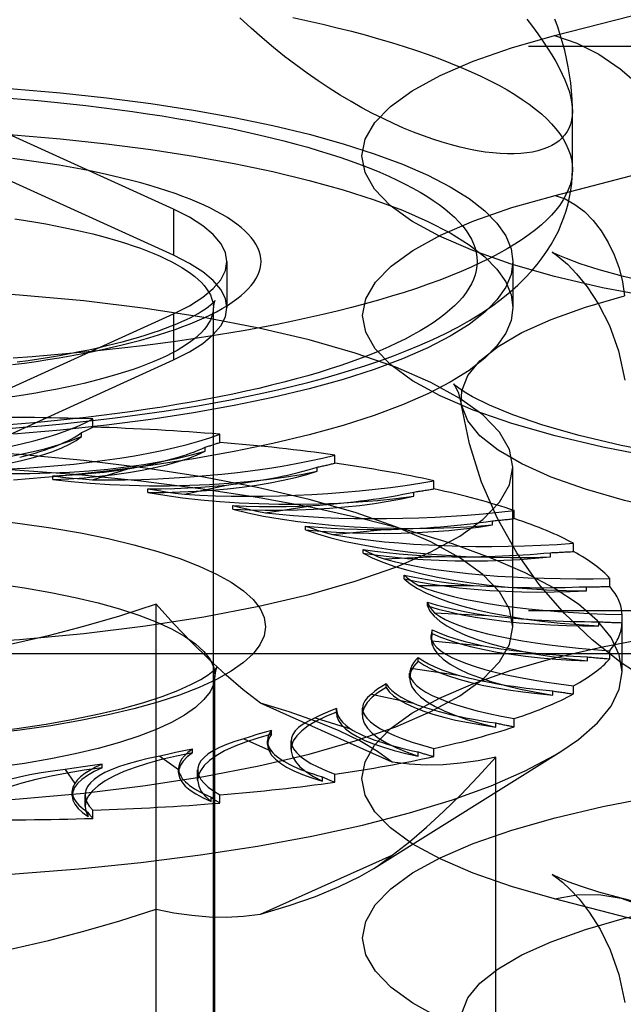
# Model space of a CAD drawing. Header units: inches. Extents: x 0 to 212, y 0 to 138.
# Tile 219 of 256: x 93.407 to 93.787, y 99.469 to 100.088. Entities that reach past the tile are written whole.
import ezdxf

# ---------------------------------------------------------------- set-up
doc = ezdxf.new("R2010")
doc.units = ezdxf.units.IN
doc.header["$LTSCALE"] = 11.6875
doc.header["$MEASUREMENT"] = 0
doc.linetypes.add('HIDDEN', pattern=[0.2, 0.1, -0.1])
doc.layers.get('0').update_dxf_attribs({"linetype": 'CONTINUOUS'})
doc.layers.add('DEFAULT_2', color=8, linetype='HIDDEN')

msp = doc.modelspace()

# ---------------------------------------------------------------- linework, layer by layer
at = {"color": 7, "linetype": 'Continuous'}
for p, q in [((93.75467, 99.99423), (93.75467, 100.03076)), ((93.71717, 99.91869), (93.71717, 99.9073)), ((93.43256, 99.83018), (93.40292, 99.82763)), ((93.43256, 99.8012), (93.40292, 99.79865))]:
    msp.add_line(p, q, dxfattribs=at)
for points in [[(93.75467, 100.03076), (93.75454, 100.02794), (93.75414, 100.02527), (93.75349, 100.02273), (93.75257, 100.02035), (93.7514, 100.01811), (93.74997, 100.01602), (93.74828, 100.01409), (93.74634, 100.01232), (93.74414, 100.01071), (93.74171, 100.00926), (93.73902, 100.00798), (93.7361, 100.00688), (93.73294, 100.00594), (93.72955, 100.00519), (93.72593, 100.00461), (93.72209, 100.00422), (93.71803, 100.00402), (93.71376, 100.00402), (93.70928, 100.0042), (93.70461, 100.00459), (93.69974, 100.00518), (93.69468, 100.00598), (93.68945, 100.00699), (93.68405, 100.00821), (93.67848, 100.00966), (93.67275, 100.01132), (93.66687, 100.01321), (93.66084, 100.01533), (93.65468, 100.01769), (93.6484, 100.02028), (93.64199, 100.02311), (93.63548, 100.02619), (93.62887, 100.02951), (93.62216, 100.03308), (93.61538, 100.03691), (93.60852, 100.041), (93.60161, 100.04535), (93.59464, 100.04996), (93.58763, 100.05483), (93.5806, 100.05997), (93.57355, 100.06537), (93.5665, 100.07104), (93.55945, 100.07699), (93.55242, 100.08321), (93.54542, 100.0897)], [(93.75467, 100.03076), (93.75464, 100.03343), (93.75447, 100.03848), (93.75412, 100.04355), (93.7536, 100.04865), (93.75291, 100.05376), (93.75205, 100.05888), (93.75102, 100.06399), (93.74983, 100.06906), (93.7485, 100.07408), (93.74703, 100.079), (93.74542, 100.08388), (93.74369, 100.08872)], [(93.39751, 99.83107), (93.40902, 99.83196), (93.42045, 99.83294), (93.4318, 99.834), (93.44305, 99.83514), (93.45421, 99.83637), (93.46527, 99.83769), (93.47622, 99.83908), (93.48706, 99.84057), (93.49778, 99.84213), (93.50838, 99.84379), (93.51884, 99.84552), (93.52918, 99.84735), (93.53938, 99.84926), (93.54944, 99.85127), (93.55935, 99.85336), (93.56913, 99.85555), (93.57875, 99.85783), (93.58823, 99.86021), (93.59755, 99.8627), (93.60673, 99.8653), (93.61575, 99.86801), (93.62463, 99.87084), (93.63336, 99.87381), (93.64195, 99.87691), (93.65039, 99.88018), (93.65868, 99.88361), (93.66682, 99.88723), (93.67475, 99.89104), (93.68249, 99.89506), (93.68992, 99.89924), (93.697, 99.9036), (93.70363, 99.90805), (93.70973, 99.91253), (93.71529, 99.91702), (93.72028, 99.92145), (93.72478, 99.92583), (93.72882, 99.93014), (93.73244, 99.9344), (93.73571, 99.93863), (93.73864, 99.94283), (93.7413, 99.94704), (93.74368, 99.95124), (93.7458, 99.95545), (93.74767, 99.95968), (93.74932, 99.96391), (93.75074, 99.96817), (93.75194, 99.97247), (93.75292, 99.97679), (93.75368, 99.98112), (93.75423, 99.98546), (93.75456, 99.98984), (93.75467, 99.99423)], [(93.75467, 99.99423), (93.7545, 99.99101), (93.75402, 99.9878), (93.7532, 99.98459), (93.75206, 99.98138), (93.7506, 99.97818), (93.74882, 99.975), (93.74671, 99.97183), (93.74429, 99.96867), (93.74154, 99.96553), (93.73848, 99.96241), (93.73511, 99.95931), (93.73142, 99.95624), (93.72742, 99.95319), (93.72312, 99.95017), (93.71851, 99.94718), (93.7136, 99.94423), (93.70839, 99.9413), (93.70289, 99.93842), (93.6971, 99.93557), (93.69103, 99.93276), (93.68467, 99.93), (93.67803, 99.92727), (93.67113, 99.9246), (93.66395, 99.92197), (93.65651, 99.91939), (93.64881, 99.91686), (93.64086, 99.91439), (93.63266, 99.91197), (93.62422, 99.90961), (93.61554, 99.9073), (93.60663, 99.90505), (93.5975, 99.90287), (93.58815, 99.90075), (93.57859, 99.89869), (93.56883, 99.8967), (93.55886, 99.89477), (93.54871, 99.89291), (93.53837, 99.89113), (93.52785, 99.88941), (93.51717, 99.88776), (93.50632, 99.88619), (93.49531, 99.88469), (93.48416, 99.88327), (93.47287, 99.88192), (93.46144, 99.88065), (93.44989, 99.87946), (93.43822, 99.87834), (93.42645, 99.87731), (93.41457, 99.87635), (93.40261, 99.87548)], [(93.71717, 99.9073), (93.71605, 99.89922), (93.71271, 99.89118), (93.70716, 99.88323), (93.69944, 99.8754), (93.68958, 99.86773), (93.67763, 99.86026), (93.66365, 99.85303), (93.64771, 99.84608), (93.6299, 99.83944), (93.61031, 99.83315), (93.58902, 99.82723), (93.56617, 99.82172), (93.54185, 99.81665), (93.5162, 99.81204), (93.48934, 99.80792), (93.46141, 99.8043), (93.43256, 99.8012)], [(93.70195, 99.90692), (93.69944, 99.90437), (93.68958, 99.8967), (93.67763, 99.88924), (93.66365, 99.88201), (93.64771, 99.87506), (93.6299, 99.86842), (93.61031, 99.86212), (93.58902, 99.85621), (93.56617, 99.8507), (93.54185, 99.84563), (93.5162, 99.84102), (93.48934, 99.83689), (93.46141, 99.83327), (93.43256, 99.83018)]]:
    msp.add_lwpolyline(points, dxfattribs=at)
at = {"layer": 'DEFAULT_2', "color": 8, "linetype": 'HIDDEN'}
for p, q in [((93.74345, 100.07845), (93.9764, 100.13874)), ((94.89567, 100.07155), (90.71717, 100.07155)), ((93.74376, 99.97792), (93.97671, 100.03821)), ((93.50349, 99.96923), (93.38829, 100.02164)), ((93.50349, 99.94025), (93.38829, 99.99266)), ((93.50349, 99.96923), (93.50349, 99.94025)), ((93.53717, 99.93628), (93.53717, 99.9073)), ((93.71717, 99.93628), (93.71717, 99.91869)), ((93.52867, 98.78682), (93.52867, 99.9073)), ((93.38829, 99.85091), (93.50349, 99.90332)), ((93.50349, 99.90332), (93.50349, 99.87435)), ((93.38829, 99.82193), (93.50349, 99.87435)), ((93.41685, 99.85351), (93.41037, 99.85244)), ((93.4528, 99.83208), (93.4528, 99.83723)), ((93.44577, 99.82618), (93.44577, 99.82875)), ((93.53277, 99.82243), (93.53277, 99.82758)), ((93.52359, 99.81689), (93.52359, 99.81946)), ((93.60505, 99.80933), (93.60505, 99.81448)), ((93.45266, 99.79895), (93.47485, 99.8058)), ((93.594, 99.80425), (93.594, 99.80682)), ((93.71717, 99.70639), (93.71717, 99.80684)), ((93.42757, 99.799), (93.42757, 99.80134)), ((93.48743, 99.79095), (93.48743, 99.79328)), ((93.51054, 99.78981), (93.53699, 99.79555)), ((93.66744, 99.79319), (93.66744, 99.79833)), ((93.65486, 99.78864), (93.65486, 99.79121)), ((93.54098, 99.78032), (93.54098, 99.78266)), ((93.56141, 99.7782), (93.5913, 99.78267)), ((93.71805, 99.77448), (93.71805, 99.77962)), ((93.58659, 99.76746), (93.58659, 99.76979)), ((93.70432, 99.77053), (93.70432, 99.7731)), ((93.60371, 99.76448), (93.63615, 99.76754)), ((93.75534, 99.75378), (93.75534, 99.75892)), ((93.62288, 99.75274), (93.62288, 99.75507)), ((93.63617, 99.74907), (93.67017, 99.75062)), ((93.74087, 99.75047), (93.74087, 99.75304)), ((93.64873, 99.73661), (93.64873, 99.73894)), ((93.6578, 99.73244), (93.69233, 99.73244)), ((93.76342, 99.72907), (93.76342, 99.73164)), ((93.77818, 99.73172), (93.77818, 99.73686)), ((93.49259, 99.21576), (93.49259, 99.72058)), ((93.66338, 99.71956), (93.66338, 99.7219)), ((94.89567, 99.71644), (90.84217, 99.71644)), ((93.66794, 99.71508), (93.70194, 99.71353)), ((93.78587, 99.67804), (93.78587, 99.71411)), ((93.77126, 99.70698), (93.77126, 99.70955)), ((93.66636, 99.70212), (93.66576, 99.69853)), ((93.66576, 99.69854), (93.66576, 99.70088)), ((93.66636, 99.70212), (93.66636, 99.70445)), ((93.66628, 99.69754), (93.69872, 99.69448)), ((90.84217, 99.68952), (94.89567, 99.68952)), ((93.76417, 99.68488), (93.76417, 99.68745)), ((93.77818, 99.68622), (93.77818, 99.69136)), ((93.6576, 99.6848), (93.6576, 99.68714)), ((93.52967, 99.31377), (93.52967, 99.67567)), ((93.65219, 99.67419), (93.65219, 99.67728)), ((93.65288, 99.68033), (93.68278, 99.67586)), ((93.63735, 99.66815), (93.63735, 99.67048)), ((93.75534, 99.66416), (93.75534, 99.6693)), ((93.62813, 99.66399), (93.65458, 99.65825)), ((93.74235, 99.66343), (93.74235, 99.666)), ((93.6413, 99.62113), (93.55828, 99.65835)), ((93.60621, 99.65204), (93.60623, 99.65499)), ((93.60623, 99.65499), (93.60621, 99.65438)), ((93.60623, 99.65265), (93.60621, 99.65204)), ((93.6225, 99.65082), (93.6225, 99.65523)), ((93.5928, 99.64901), (93.61499, 99.64216)), ((93.70648, 99.64329), (93.70648, 99.64586)), ((93.71805, 99.64346), (93.71805, 99.6486)), ((93.56519, 99.63879), (93.56519, 99.64113)), ((93.54795, 99.63584), (93.56521, 99.6281)), ((93.56277, 99.63229), (93.56277, 99.63463)), ((93.57758, 99.62913), (93.57758, 99.6347)), ((93.51548, 99.62699), (93.51548, 99.62932)), ((93.62969, 99.55438), (93.74734, 99.6279)), ((93.65764, 99.62507), (93.65764, 99.62764)), ((93.66744, 99.62476), (93.66744, 99.6299)), ((93.4586, 99.6176), (93.4586, 99.61993)), ((93.49495, 99.62489), (93.50676, 99.6165)), ((93.7065, 99.31165), (93.7065, 99.62435)), ((93.43541, 99.61649), (93.4414, 99.60769)), ((93.50674, 99.61713), (93.50676, 99.6165)), ((93.50674, 99.61479), (93.50674, 99.61713)), ((93.51879, 99.6098), (93.51879, 99.61628)), ((93.60505, 99.60861), (93.60505, 99.61375)), ((93.59731, 99.60932), (93.59731, 99.61189)), ((93.43981, 99.60008), (93.43981, 99.60271)), ((93.44792, 99.5934), (93.44792, 99.60056)), ((93.52734, 99.59652), (93.52734, 99.59909)), ((93.53277, 99.59551), (93.53277, 99.60065)), ((93.44983, 99.58706), (93.44983, 99.58963)), ((93.4528, 99.58586), (93.4528, 99.591)), ((93.55828, 99.52546), (93.6413, 99.56268)), ((93.9764, 99.47494), (93.74345, 99.53523)), ((94.01825, 99.4753), (93.7853, 99.53559))]:
    msp.add_line(p, q, dxfattribs=at)
for points in [[(93.57859, 100.08977), (93.58815, 100.08771), (93.5975, 100.08559), (93.60663, 100.08341), (93.61554, 100.08116), (93.62422, 100.07886), (93.63266, 100.07649), (93.64086, 100.07407), (93.64881, 100.0716), (93.65651, 100.06907), (93.66395, 100.06649), (93.67113, 100.06386), (93.67803, 100.06119), (93.68467, 100.05847), (93.69103, 100.0557), (93.6971, 100.05289), (93.70289, 100.05004), (93.70839, 100.04716), (93.7136, 100.04423), (93.71851, 100.04128), (93.72312, 100.03829), (93.72742, 100.03527), (93.73142, 100.03222), (93.73511, 100.02915), (93.73848, 100.02605), (93.74154, 100.02293), (93.74429, 100.01979), (93.74671, 100.01663), (93.74882, 100.01346), (93.7506, 100.01028), (93.75206, 100.00708), (93.7532, 100.00388), (93.75402, 100.00067), (93.7545, 99.99745), (93.75467, 99.99423)], [(93.72593, 100.08884), (93.72955, 100.08409), (93.73294, 100.07946), (93.7361, 100.07495), (93.73902, 100.07057), (93.74171, 100.06631), (93.74414, 100.06217), (93.74634, 100.05817), (93.74828, 100.05428), (93.74997, 100.05053), (93.7514, 100.0469), (93.75257, 100.04341), (93.75349, 100.04004), (93.75414, 100.03681), (93.75454, 100.03372), (93.75467, 100.03076)], [(93.80627, 99.91354), (93.7736, 99.91981), (93.74345, 99.92688), (93.71615, 99.93468), (93.69191, 99.94314), (93.67102, 99.95217), (93.65363, 99.96169), (93.63995, 99.9716), (93.63008, 99.98181), (93.62415, 99.99223), (93.62216, 100.00274), (93.62421, 100.01326), (93.6302, 100.02367), (93.64012, 100.03388), (93.65385, 100.04378), (93.67133, 100.0533), (93.69226, 100.06233), (93.71626, 100.07069), (93.74345, 100.07845)], [(93.74345, 100.07845), (93.75749, 100.07367), (93.77133, 100.06668), (93.78477, 100.05756), (93.79763, 100.04645), (93.80972, 100.03351), (93.82087, 100.01891), (93.83092, 100.00288), (93.83973, 99.98562), (93.84718, 99.9674), (93.85315, 99.94846), (93.85757, 99.92908)], [(93.27967, 100.04951), (93.31096, 100.04922), (93.34193, 100.04836), (93.37266, 100.04692), (93.40292, 100.04492), (93.43256, 100.04237), (93.46141, 100.03928), (93.48934, 100.03566), (93.5162, 100.03153), (93.54185, 100.02692), (93.56617, 100.02185), (93.58902, 100.01634), (93.61031, 100.01043), (93.6299, 100.00413), (93.64771, 99.99749), (93.66365, 99.99054), (93.67763, 99.98331), (93.68958, 99.97585), (93.69944, 99.96818), (93.70716, 99.96034), (93.71271, 99.95239), (93.71605, 99.94435), (93.71717, 99.93628)], [(93.39753, 100.03926), (93.40791, 100.03843), (93.4182, 100.03752), (93.42839, 100.03655), (93.43848, 100.03551), (93.44846, 100.0344), (93.45833, 100.03322), (93.46807, 100.03198), (93.47769, 100.03067), (93.48717, 100.0293), (93.4965, 100.02786), (93.50569, 100.02636), (93.51472, 100.02479), (93.5236, 100.02317), (93.5323, 100.02149), (93.54083, 100.01975), (93.54919, 100.01795), (93.55736, 100.0161), (93.56533, 100.01419), (93.57312, 100.01223), (93.5807, 100.01021), (93.58807, 100.00815), (93.59523, 100.00603), (93.60218, 100.00387), (93.60891, 100.00166), (93.61541, 99.99941), (93.62168, 99.99711), (93.62771, 99.99478), (93.63351, 99.9924), (93.63907, 99.98998), (93.64438, 99.98753), (93.64943, 99.98504), (93.65424, 99.98252), (93.65879, 99.97996), (93.66308, 99.97738), (93.6671, 99.97477), (93.67086, 99.97213), (93.67435, 99.96947), (93.67758, 99.96678), (93.68053, 99.96408), (93.6832, 99.96135), (93.6856, 99.95861), (93.68772, 99.95585), (93.68956, 99.95308), (93.69112, 99.9503), (93.69239, 99.9475), (93.69339, 99.9447), (93.6941, 99.9419), (93.69452, 99.93909), (93.69467, 99.93628), (93.69452, 99.93346), (93.6941, 99.93065), (93.69339, 99.92785), (93.69239, 99.92505), (93.69112, 99.92226), (93.68956, 99.91947), (93.68772, 99.9167), (93.6856, 99.91394), (93.6832, 99.9112), (93.68053, 99.90848), (93.67758, 99.90577), (93.67435, 99.90308), (93.67086, 99.90042), (93.6671, 99.89778), (93.66308, 99.89517), (93.65879, 99.89259), (93.65424, 99.89003), (93.64943, 99.88751), (93.64438, 99.88502), (93.63907, 99.88257), (93.63351, 99.88015), (93.62771, 99.87778), (93.62168, 99.87544), (93.61541, 99.87314), (93.60891, 99.87089), (93.60218, 99.86868), (93.59523, 99.86652), (93.58807, 99.8644), (93.5807, 99.86234), (93.57312, 99.86033), (93.56533, 99.85836), (93.55736, 99.85645), (93.54919, 99.8546), (93.54083, 99.8528), (93.5323, 99.85106), (93.5236, 99.84938), (93.51472, 99.84776), (93.50569, 99.84619), (93.4965, 99.84469), (93.48717, 99.84326), (93.47769, 99.84188), (93.46807, 99.84057), (93.45833, 99.83933), (93.44846, 99.83815), (93.43848, 99.83704), (93.42839, 99.836), (93.4182, 99.83503), (93.40791, 99.83412), (93.39753, 99.83329)], [(93.27967, 100.02053), (93.31096, 100.02024), (93.34193, 100.01938), (93.37266, 100.01794), (93.40292, 100.01594), (93.43256, 100.01339), (93.46141, 100.0103), (93.48934, 100.00668), (93.5162, 100.00256), (93.54185, 99.99794), (93.56617, 99.99287), (93.58902, 99.98736), (93.61031, 99.98145), (93.6299, 99.97516), (93.64771, 99.96852), (93.66365, 99.96156), (93.67763, 99.95434), (93.68958, 99.94687), (93.69944, 99.9392), (93.70716, 99.93137), (93.71271, 99.92341), (93.71605, 99.91538), (93.71717, 99.9073)], [(93.40228, 99.87141), (93.40977, 99.8724), (93.41715, 99.87344), (93.42441, 99.87454), (93.43154, 99.8757), (93.43853, 99.87691), (93.44537, 99.87818), (93.45206, 99.8795), (93.4586, 99.88087), (93.46497, 99.88229), (93.47118, 99.88376), (93.47721, 99.88528), (93.48306, 99.88685), (93.48873, 99.88846), (93.4942, 99.89011), (93.49948, 99.89181), (93.50456, 99.89354), (93.50944, 99.89532), (93.51411, 99.89713), (93.51856, 99.89897), (93.5228, 99.90086), (93.52681, 99.90277), (93.53061, 99.90471), (93.53417, 99.90669), (93.5375, 99.90869), (93.5406, 99.91071), (93.54346, 99.91276), (93.54608, 99.91483), (93.54845, 99.91692), (93.55059, 99.91902), (93.55247, 99.92115), (93.55411, 99.92328), (93.5555, 99.92543), (93.55664, 99.92759), (93.55753, 99.92975), (93.55816, 99.93192), (93.55854, 99.9341), (93.55867, 99.93628), (93.55854, 99.93845), (93.55816, 99.94063), (93.55752, 99.9428), (93.55664, 99.94497), (93.5555, 99.94712), (93.55411, 99.94927), (93.55247, 99.95141), (93.55058, 99.95353), (93.54845, 99.95564), (93.54607, 99.95772), (93.54345, 99.95979), (93.54059, 99.96184), (93.5375, 99.96387), (93.53417, 99.96587), (93.5306, 99.96784), (93.52681, 99.96978), (93.52279, 99.9717), (93.51856, 99.97358), (93.5141, 99.97542), (93.50944, 99.97724), (93.50456, 99.97901), (93.49948, 99.98075), (93.4942, 99.98244), (93.48872, 99.9841), (93.48306, 99.98571), (93.4772, 99.98727), (93.47117, 99.98879), (93.46497, 99.99026), (93.4586, 99.99168), (93.45206, 99.99305), (93.44537, 99.99437), (93.43852, 99.99564), (93.43154, 99.99685), (93.42441, 99.99801), (93.41715, 99.99911), (93.40977, 100.00015), (93.40227, 100.00114)], [(93.80651, 99.81318), (93.77388, 99.81944), (93.74376, 99.8265), (93.71648, 99.8343), (93.69227, 99.84274), (93.6714, 99.85177), (93.65403, 99.86127), (93.64037, 99.87118), (93.6305, 99.88138), (93.62458, 99.89178), (93.6226, 99.90229), (93.62464, 99.91279), (93.63062, 99.92319), (93.64054, 99.93339), (93.65425, 99.94328), (93.67171, 99.95279), (93.69262, 99.96181), (93.71659, 99.97017), (93.74376, 99.97792)], [(93.74376, 99.97792), (93.75006, 99.97567), (93.75624, 99.97223), (93.76216, 99.96767), (93.7677, 99.96209), (93.77276, 99.9556), (93.77722, 99.94833), (93.781, 99.94043), (93.78401, 99.93206), (93.7862, 99.92339), (93.78753, 99.91461)], [(93.53717, 99.93628), (93.53621, 99.94201), (93.53335, 99.94771), (93.5286, 99.95332), (93.52201, 99.9588), (93.51365, 99.9641), (93.50349, 99.96923)], [(93.40377, 99.96317), (93.41037, 99.96215), (93.41685, 99.96108), (93.4232, 99.95996), (93.4294, 99.95879), (93.43547, 99.95757), (93.44139, 99.9563), (93.44715, 99.95499), (93.45276, 99.95363), (93.45819, 99.95222), (93.46346, 99.95078), (93.46856, 99.94929), (93.47347, 99.94776), (93.4782, 99.94619), (93.48275, 99.94459), (93.48709, 99.94295), (93.49124, 99.94128), (93.49519, 99.93957), (93.49894, 99.93784), (93.50247, 99.93607), (93.5058, 99.93428), (93.5089, 99.93246), (93.51179, 99.93062), (93.51446, 99.92875), (93.51691, 99.92687), (93.51913, 99.92496), (93.52112, 99.92304), (93.52288, 99.92111), (93.52441, 99.91916), (93.52571, 99.9172), (93.52677, 99.91523), (93.5276, 99.91325), (93.52819, 99.91127), (93.52855, 99.90929), (93.52867, 99.9073)], [(93.74666, 99.93984), (93.74531, 99.94045), (93.74244, 99.94184), (93.74198, 99.94209), (93.74355, 99.94105), (93.74679, 99.93861), (93.75147, 99.93452), (93.7573, 99.92852), (93.76397, 99.9203), (93.77109, 99.90945), (93.7779, 99.89598), (93.78367, 99.87999), (93.78769, 99.86156)], [(93.53717, 99.9073), (93.53621, 99.91304), (93.53335, 99.91873), (93.5286, 99.92434), (93.52201, 99.92982), (93.51365, 99.93512), (93.50349, 99.94025)], [(93.50349, 99.90332), (93.51365, 99.90845), (93.52201, 99.91375), (93.5286, 99.91923), (93.53335, 99.92484), (93.53621, 99.93054), (93.53717, 99.93628)], [(93.71717, 99.93628), (93.71605, 99.9282), (93.71271, 99.92016), (93.70716, 99.91221), (93.70195, 99.90692)], [(94.28724, 99.92724), (94.26787, 99.92263), (94.24518, 99.9181), (94.21914, 99.91378), (94.19021, 99.90989), (94.15888, 99.90659), (94.12561, 99.90401), (94.09096, 99.90223), (94.05544, 99.9013), (94.01962, 99.90127), (93.98404, 99.90213), (93.94925, 99.90386), (93.91582, 99.9064), (93.88423, 99.90966), (93.85508, 99.91353), (93.82874, 99.91784), (93.80582, 99.92238), (93.78679, 99.92686), (93.7714, 99.93109), (93.75952, 99.93489), (93.75091, 99.93807), (93.74666, 99.93984)], [(93.71717, 99.80684), (93.71504, 99.81794), (93.70876, 99.82893), (93.69831, 99.83971), (93.68386, 99.85017), (93.66549, 99.86022), (93.64343, 99.86975), (93.61785, 99.87867), (93.58903, 99.88691), (93.5572, 99.89437), (93.52273, 99.90099), (93.4859, 99.9067), (93.44709, 99.91146), (93.40666, 99.9152), (93.36502, 99.9179), (93.32275, 99.91952), (93.27967, 99.92007)], [(93.40529, 99.87309), (93.41216, 99.87405), (93.41889, 99.87507), (93.42548, 99.87613), (93.43191, 99.87723), (93.43819, 99.87837), (93.44429, 99.87956), (93.45023, 99.88078), (93.45598, 99.88204), (93.46155, 99.88332), (93.46693, 99.88464), (93.4721, 99.88598), (93.47707, 99.88734), (93.48183, 99.88872), (93.48637, 99.89012), (93.49069, 99.89152), (93.49479, 99.89293), (93.49865, 99.89433), (93.50228, 99.89573), (93.50567, 99.89712), (93.50882, 99.89848), (93.51174, 99.89982), (93.51441, 99.90113), (93.51685, 99.9024), (93.51905, 99.90362), (93.52101, 99.90479), (93.52275, 99.90589), (93.52427, 99.90692), (93.52558, 99.90787), (93.52667, 99.90874), (93.52758, 99.90951), (93.5283, 99.91017), (93.52886, 99.91073), (93.52925, 99.91117), (93.52951, 99.91147), (93.52956, 99.91155)], [(93.52956, 99.91155), (93.52963, 99.91164), (93.52964, 99.91165), (93.52955, 99.91149), (93.52938, 99.91113), (93.52915, 99.91052), (93.52892, 99.90967), (93.52874, 99.90859)], [(93.68474, 99.8468), (93.68497, 99.85499), (93.68882, 99.86447), (93.69648, 99.87379), (93.70786, 99.88285), (93.72283, 99.89156), (93.74124, 99.89981), (93.76289, 99.90752), (93.78753, 99.91461)], [(93.52874, 99.90859), (93.52855, 99.90531), (93.52819, 99.90332), (93.5276, 99.90134), (93.52677, 99.89936), (93.52571, 99.8974), (93.52441, 99.89544), (93.52288, 99.89349), (93.52112, 99.89155), (93.51913, 99.88963), (93.51691, 99.88773), (93.51446, 99.88584), (93.51179, 99.88398), (93.5089, 99.88214), (93.5058, 99.88032), (93.50247, 99.87853), (93.49894, 99.87676), (93.49519, 99.87502), (93.49124, 99.87332), (93.48709, 99.87165), (93.48275, 99.87001), (93.4782, 99.8684), (93.47347, 99.86684), (93.46856, 99.86531), (93.46346, 99.86382), (93.45819, 99.86237), (93.45276, 99.86097), (93.44715, 99.85961), (93.44139, 99.85829), (93.43547, 99.85703), (93.4294, 99.85581), (93.4232, 99.85464), (93.41685, 99.85351)], [(93.50349, 99.87435), (93.51365, 99.87948), (93.52201, 99.88477), (93.5286, 99.89026), (93.53335, 99.89587), (93.53621, 99.90156), (93.53717, 99.9073)], [(93.68829, 99.8532), (93.6847, 99.8555), (93.68092, 99.85835), (93.67983, 99.85937), (93.68074, 99.85813), (93.68284, 99.85398), (93.68474, 99.8468)], [(93.41037, 99.85244), (93.40377, 99.85143), (93.39706, 99.85046), (93.39023, 99.84955)], [(94.31312, 99.82664), (94.28662, 99.8204), (94.25708, 99.81469), (94.22466, 99.8096), (94.18983, 99.80527), (94.1531, 99.80182), (94.1149, 99.79931), (94.07574, 99.79778), (94.03608, 99.79727), (93.99642, 99.79779), (93.95725, 99.79933), (93.91904, 99.80185), (93.8823, 99.80532), (93.84745, 99.80966), (93.81501, 99.81477), (93.78534, 99.82053), (93.75896, 99.82676), (93.73611, 99.83326), (93.71723, 99.83974), (93.70248, 99.84583), (93.69171, 99.85122), (93.68829, 99.8532)], [(94.28502, 99.78585), (94.25765, 99.77947), (94.22786, 99.77387), (94.19597, 99.7691), (94.16234, 99.76523), (94.12732, 99.76228), (94.0913, 99.7603), (94.05468, 99.7593), (94.01786, 99.7593), (93.98124, 99.7603), (93.94522, 99.76228), (93.9102, 99.76523), (93.87657, 99.7691), (93.84468, 99.77387), (93.81489, 99.77947), (93.78753, 99.78585), (93.76289, 99.79293), (93.74124, 99.80064), (93.72283, 99.80889), (93.70786, 99.8176), (93.69648, 99.82666), (93.68882, 99.83598), (93.68497, 99.84546), (93.68474, 99.8468)], [(93.80294, 99.67222), (93.78534, 99.68381), (93.76716, 99.6981), (93.74967, 99.71466), (93.73377, 99.73296), (93.71957, 99.75301), (93.70743, 99.77449), (93.69745, 99.79738), (93.68981, 99.82158), (93.68474, 99.8468)], [(93.29631, 99.80651), (93.30896, 99.80635), (93.32154, 99.80646), (93.33409, 99.80682), (93.34648, 99.80745), (93.35863, 99.80832), (93.37049, 99.80944), (93.38195, 99.81081), (93.39296, 99.8124), (93.40345, 99.81422), (93.41334, 99.81625), (93.42258, 99.81848), (93.4311, 99.82088), (93.43882, 99.82345), (93.44577, 99.82618)], [(93.36321, 99.80424), (93.37278, 99.8052), (93.38197, 99.80635), (93.39082, 99.80768), (93.39924, 99.80918), (93.40718, 99.81085), (93.41459, 99.81267), (93.42144, 99.81464), (93.42767, 99.81674), (93.43325, 99.81895), (93.43815, 99.82128), (93.44232, 99.82368), (93.44577, 99.82618)], [(93.71717, 99.70639), (93.71504, 99.71748), (93.70876, 99.72848), (93.69831, 99.73925), (93.68386, 99.74972), (93.66549, 99.75976), (93.64343, 99.76929), (93.61785, 99.77822), (93.58903, 99.78645), (93.5572, 99.79391), (93.52273, 99.80054), (93.4859, 99.80624), (93.44709, 99.811), (93.40666, 99.81474), (93.36502, 99.81744), (93.32275, 99.81906), (93.27967, 99.81962)], [(93.36321, 99.80424), (93.37556, 99.80352), (93.38802, 99.80306), (93.40062, 99.80285), (93.41324, 99.80291), (93.4258, 99.80322), (93.43823, 99.8038), (93.45043, 99.80463), (93.46235, 99.8057), (93.47389, 99.80702), (93.48499, 99.80857), (93.49558, 99.81035), (93.50559, 99.81234), (93.51492, 99.81452), (93.52359, 99.81689)], [(93.42757, 99.799), (93.43764, 99.79952), (93.44746, 99.80023), (93.45706, 99.80114), (93.46636, 99.80224), (93.4753, 99.80353), (93.48383, 99.80499), (93.49189, 99.80662), (93.49943, 99.80841), (93.50642, 99.81034), (93.5128, 99.81241), (93.51852, 99.81459), (93.52359, 99.81689)], [(93.78587, 99.67804), (93.78414, 99.68885), (93.77897, 99.6996), (93.77038, 99.7102), (93.75844, 99.72058), (93.74323, 99.73066), (93.72486, 99.74039), (93.70344, 99.74969), (93.67913, 99.75851), (93.65209, 99.76677), (93.62251, 99.77443), (93.59058, 99.78142), (93.55653, 99.78772), (93.52059, 99.79326), (93.48301, 99.79802), (93.44403, 99.80195), (93.40393, 99.80504), (93.36298, 99.80726), (93.32147, 99.8086), (93.27967, 99.80905)], [(93.27967, 99.69361), (93.32275, 99.69416), (93.36502, 99.69578), (93.40666, 99.69849), (93.44709, 99.70223), (93.4859, 99.70698), (93.52273, 99.71269), (93.5572, 99.71931), (93.58903, 99.72677), (93.61785, 99.73501), (93.64343, 99.74393), (93.66549, 99.75347), (93.68386, 99.76351), (93.69831, 99.77397), (93.70876, 99.78475), (93.71504, 99.79574), (93.71717, 99.80684)], [(93.42758, 99.80134), (93.4359, 99.80175), (93.44405, 99.8023), (93.45206, 99.80298), (93.45988, 99.80379), (93.46747, 99.80473), (93.47485, 99.8058)], [(93.42757, 99.799), (93.43925, 99.79773), (93.45121, 99.79672), (93.46348, 99.79595), (93.47594, 99.79544), (93.48853, 99.79519), (93.50115, 99.79519), (93.51372, 99.79546), (93.52618, 99.79598), (93.53843, 99.79676), (93.55041, 99.79779), (93.56203, 99.79907), (93.57322, 99.80058), (93.58386, 99.8023), (93.594, 99.80425)], [(93.42758, 99.80134), (93.43371, 99.80064), (93.43993, 99.80001), (93.44625, 99.79944), (93.45266, 99.79895)], [(93.48743, 99.79095), (93.49769, 99.791), (93.50785, 99.79126), (93.51792, 99.79173), (93.52781, 99.7924), (93.53748, 99.79326), (93.54686, 99.79432), (93.55589, 99.79556), (93.56452, 99.79698), (93.57269, 99.79857), (93.58036, 99.80032), (93.58746, 99.80221), (93.594, 99.80425)], [(93.48744, 99.79328), (93.49591, 99.79332), (93.50431, 99.79349), (93.51265, 99.7938), (93.52089, 99.79425), (93.529, 99.79483), (93.53699, 99.79555)], [(93.48744, 99.79328), (93.49301, 99.79232), (93.49872, 99.79142), (93.50456, 99.79058), (93.51054, 99.78981)], [(93.48743, 99.79095), (93.49809, 99.78917), (93.50918, 99.78764), (93.52075, 99.78633), (93.53268, 99.78527), (93.54491, 99.78445), (93.55734, 99.78389), (93.5699, 99.78359), (93.58252, 99.78354), (93.59511, 99.78376), (93.6076, 99.78424), (93.6199, 99.78497), (93.63193, 99.78595), (93.64357, 99.78717), (93.65486, 99.78864)], [(93.54098, 99.78032), (93.55113, 99.77992), (93.5613, 99.77972), (93.57153, 99.77973), (93.58172, 99.77994), (93.59182, 99.78036), (93.60177, 99.78098), (93.61149, 99.78179), (93.62095, 99.7828), (93.63006, 99.784), (93.63879, 99.78538), (93.64705, 99.78692), (93.65486, 99.78864)], [(93.541, 99.78266), (93.54936, 99.78231), (93.55774, 99.7821), (93.56616, 99.78203), (93.57458, 99.78211), (93.58296, 99.78232), (93.5913, 99.78267)], [(93.541, 99.78266), (93.54583, 99.78146), (93.55084, 99.78032), (93.55604, 99.77923), (93.56141, 99.7782)], [(93.54098, 99.78032), (93.55029, 99.7781), (93.56018, 99.77609), (93.5707, 99.77428), (93.58174, 99.7727), (93.59323, 99.77134), (93.60509, 99.77023), (93.61727, 99.76937), (93.62966, 99.76876), (93.64221, 99.76841), (93.65482, 99.76832), (93.66743, 99.76849), (93.67993, 99.76891), (93.69222, 99.76959), (93.70432, 99.77053)], [(93.3867, 99.7739), (93.40698, 99.7715), (93.42645, 99.76869), (93.44499, 99.7655), (93.46243, 99.76195), (93.47871, 99.75807), (93.49375, 99.75387), (93.50747, 99.74937), (93.5198, 99.74461), (93.53066, 99.7396), (93.53996, 99.73439), (93.54766, 99.729), (93.55369, 99.72348), (93.55803, 99.71785), (93.56063, 99.71215), (93.5615, 99.70642), (93.56063, 99.70069), (93.55802, 99.69499), (93.55368, 99.68936), (93.54765, 99.68383), (93.53994, 99.67845), (93.53064, 99.67323), (93.51977, 99.66823), (93.50744, 99.66346), (93.49372, 99.65897), (93.47868, 99.65477), (93.46239, 99.65089), (93.44495, 99.64734), (93.4264, 99.64415), (93.40693, 99.64134), (93.38664, 99.63894)], [(93.58659, 99.76746), (93.59631, 99.7666), (93.6062, 99.76595), (93.61628, 99.7655), (93.62646, 99.76525), (93.63668, 99.7652), (93.64689, 99.76537), (93.65702, 99.76573), (93.66701, 99.76631), (93.67679, 99.76708), (93.68631, 99.76804), (93.69548, 99.76919), (93.70432, 99.77053)], [(93.58661, 99.76979), (93.59461, 99.76907), (93.60272, 99.76849), (93.61097, 99.76805), (93.61931, 99.76774), (93.6277, 99.76757), (93.63615, 99.76754)], [(93.58661, 99.76979), (93.59056, 99.76839), (93.59473, 99.76704), (93.59911, 99.76574), (93.60371, 99.76448)], [(93.58659, 99.76746), (93.59427, 99.76485), (93.60266, 99.76242), (93.61181, 99.76017), (93.62161, 99.75811), (93.63202, 99.75627), (93.64296, 99.75464), (93.65437, 99.75324), (93.66617, 99.75208), (93.67829, 99.75117), (93.69065, 99.75052), (93.70317, 99.75012), (93.71578, 99.74997), (93.72833, 99.75009), (93.74087, 99.75047)], [(93.62288, 99.75274), (93.63188, 99.75146), (93.64117, 99.75037), (93.65079, 99.74947), (93.66065, 99.74877), (93.6707, 99.74826), (93.68086, 99.74797), (93.69108, 99.74787), (93.7013, 99.74799), (93.71145, 99.74831), (93.72147, 99.74883), (93.73127, 99.74955), (93.74087, 99.75047)], [(93.62288, 99.75274), (93.62869, 99.74982), (93.63532, 99.74706), (93.64282, 99.74443), (93.65109, 99.74196), (93.66011, 99.73967), (93.66979, 99.73758), (93.68009, 99.73569), (93.69093, 99.73402), (93.70226, 99.73258), (93.71399, 99.73137), (93.72605, 99.73042), (93.73837, 99.72971), (93.75081, 99.72926), (93.76342, 99.72907)], [(93.62289, 99.75507), (93.63029, 99.754), (93.63789, 99.75306), (93.64571, 99.75225), (93.65372, 99.75158), (93.66187, 99.75103), (93.67017, 99.75062)], [(93.62289, 99.75507), (93.62585, 99.75351), (93.62904, 99.752), (93.63249, 99.75051), (93.63617, 99.74907)], [(93.27967, 99.74038), (93.2988, 99.74019), (93.318, 99.73961), (93.33715, 99.73864), (93.35608, 99.73728), (93.37462, 99.73553), (93.39261, 99.7334), (93.40989, 99.73091), (93.42633, 99.72807), (93.4418, 99.72493), (93.45624, 99.72148), (93.46957, 99.71775), (93.48174, 99.71377), (93.49268, 99.70954), (93.50231, 99.7051), (93.51057, 99.70048), (93.51739, 99.6957), (93.52274, 99.6908), (93.52658, 99.6858), (93.5289, 99.68075), (93.52967, 99.67567)], [(93.64875, 99.73894), (93.65531, 99.73756), (93.66217, 99.73629), (93.66933, 99.73514), (93.67676, 99.73411), (93.68442, 99.73321), (93.69233, 99.73244)], [(93.64875, 99.73894), (93.65061, 99.73728), (93.65274, 99.73564), (93.65514, 99.73402), (93.6578, 99.73244)], [(93.64873, 99.73661), (93.65674, 99.73494), (93.66516, 99.73345), (93.67404, 99.73214), (93.68327, 99.731), (93.69283, 99.73006), (93.70264, 99.7293), (93.71264, 99.72875), (93.72278, 99.72841), (93.73299, 99.72826), (93.74321, 99.72833), (93.75334, 99.7286), (93.76342, 99.72907)], [(93.64873, 99.73661), (93.6525, 99.73348), (93.65718, 99.73045), (93.6628, 99.72753), (93.66929, 99.72473), (93.67663, 99.72207), (93.68476, 99.71957), (93.69364, 99.71725), (93.7032, 99.71512), (93.71338, 99.71319), (93.72413, 99.71148), (93.73537, 99.70999), (93.74702, 99.70874), (93.75897, 99.70774), (93.77126, 99.70698)], [(93.49259, 99.72058), (93.46958, 99.71314), (93.44691, 99.70649), (93.42463, 99.70064), (93.40259, 99.69558), (93.38063, 99.6913), (93.3588, 99.6878)], [(93.55828, 99.65835), (93.54748, 99.6668), (93.53664, 99.67602), (93.52579, 99.68598), (93.51486, 99.69672), (93.50379, 99.70825), (93.49259, 99.72058)], [(93.66338, 99.71956), (93.67014, 99.71756), (93.67744, 99.71572), (93.6853, 99.71402), (93.69363, 99.71249), (93.70241, 99.71113), (93.71156, 99.70995), (93.72104, 99.70896), (93.73079, 99.70816), (93.74076, 99.70756), (93.75086, 99.70716), (93.76102, 99.70697), (93.77126, 99.70698)], [(93.66338, 99.71956), (93.66499, 99.71631), (93.66757, 99.71312), (93.67114, 99.70999), (93.67565, 99.70694), (93.6811, 99.70399), (93.68743, 99.70116), (93.69461, 99.69848), (93.70259, 99.69595), (93.71133, 99.69359), (93.72076, 99.69142), (93.73084, 99.68946), (93.74148, 99.6877), (93.75258, 99.68618), (93.76417, 99.68488)], [(93.66339, 99.7219), (93.66893, 99.72024), (93.67483, 99.71868), (93.68111, 99.71723), (93.68774, 99.71588), (93.69468, 99.71465), (93.70194, 99.71353)], [(93.66339, 99.7219), (93.66411, 99.72017), (93.66511, 99.71846), (93.66638, 99.71676), (93.66794, 99.71508)], [(93.27967, 99.59315), (93.32275, 99.59371), (93.36502, 99.59533), (93.40666, 99.59803), (93.44709, 99.60177), (93.4859, 99.60653), (93.52273, 99.61224), (93.5572, 99.61886), (93.58903, 99.62632), (93.61785, 99.63455), (93.64343, 99.64348), (93.66549, 99.65301), (93.68386, 99.66305), (93.69831, 99.67352), (93.70876, 99.68429), (93.71504, 99.69529), (93.71717, 99.70639)], [(93.74345, 99.53523), (93.71626, 99.54299), (93.69226, 99.55135), (93.67133, 99.56038), (93.65385, 99.5699), (93.64012, 99.57981), (93.6302, 99.59001), (93.62421, 99.60042), (93.62216, 99.61094), (93.62415, 99.62146), (93.63008, 99.63187), (93.63995, 99.64208), (93.65363, 99.652), (93.67102, 99.66151), (93.69191, 99.67055), (93.71615, 99.679), (93.74345, 99.6868), (93.7736, 99.69387), (93.80627, 99.70014)], [(93.66637, 99.70445), (93.66592, 99.70272), (93.66576, 99.70088)], [(93.66576, 99.70088), (93.66588, 99.69926), (93.66628, 99.69754)], [(93.66636, 99.70212), (93.67168, 99.69984), (93.67763, 99.6977), (93.68423, 99.69568), (93.69141, 99.69379), (93.69914, 99.69206), (93.70736, 99.69048), (93.71604, 99.68908), (93.7251, 99.68786), (93.73451, 99.68682), (93.7442, 99.68597), (93.75408, 99.68533), (93.76417, 99.68488)], [(93.66637, 99.70445), (93.67071, 99.70257), (93.67548, 99.70077), (93.68069, 99.69906), (93.68631, 99.69743), (93.69232, 99.69591), (93.69872, 99.69448)], [(93.66576, 99.69853), (93.66617, 99.69559), (93.66758, 99.69234), (93.66998, 99.68913), (93.67337, 99.68599), (93.67771, 99.68292), (93.68298, 99.67995), (93.68914, 99.6771), (93.69617, 99.67439), (93.704, 99.67183), (93.7126, 99.66944), (93.7219, 99.66723), (93.73181, 99.66523), (93.74235, 99.66343)], [(93.6576, 99.6848), (93.65481, 99.6816), (93.65302, 99.67838), (93.65224, 99.67512), (93.6522, 99.67419)], [(93.6576, 99.68714), (93.656, 99.68545), (93.65468, 99.68376), (93.65364, 99.68205), (93.65288, 99.68033)], [(93.6576, 99.68714), (93.66061, 99.68509), (93.66411, 99.6831), (93.66809, 99.68118), (93.67254, 99.67933), (93.67743, 99.67756), (93.68278, 99.67586)], [(93.6576, 99.6848), (93.66131, 99.68233), (93.66573, 99.67995), (93.67087, 99.67766), (93.67668, 99.67548), (93.68313, 99.67342), (93.69017, 99.6715), (93.69777, 99.66973), (93.70588, 99.66812), (93.71445, 99.66667), (93.72342, 99.66541), (93.73271, 99.66433), (93.74235, 99.66343)], [(93.27967, 99.63456), (93.30149, 99.63479), (93.32315, 99.63546), (93.34448, 99.63658), (93.36533, 99.63813), (93.38554, 99.64009), (93.40495, 99.64244), (93.4234, 99.64515), (93.44075, 99.6482), (93.45687, 99.65152), (93.47159, 99.65507), (93.48481, 99.65879), (93.49641, 99.66258), (93.5063, 99.66635), (93.51443, 99.66998), (93.5208, 99.67333), (93.52548, 99.67626), (93.52857, 99.6786), (93.5303, 99.68021), (93.5306, 99.68055)], [(93.52967, 99.67567), (93.52889, 99.67058), (93.52657, 99.66553), (93.52273, 99.66054), (93.51738, 99.65563), (93.51055, 99.65086), (93.50229, 99.64623), (93.49266, 99.64179), (93.48171, 99.63757), (93.46954, 99.63358), (93.4562, 99.62986), (93.44176, 99.62641), (93.42628, 99.62326), (93.40984, 99.62043), (93.39256, 99.61794), (93.37457, 99.61581), (93.35603, 99.61406), (93.33711, 99.6127), (93.31797, 99.61173), (93.29879, 99.61116), (93.27967, 99.61097)], [(93.5306, 99.68055), (93.53089, 99.6809), (93.53067, 99.68049), (93.53004, 99.67873), (93.52967, 99.67567)], [(93.74734, 99.6279), (93.75844, 99.63549), (93.77038, 99.64587), (93.77897, 99.65647), (93.78414, 99.66722), (93.78587, 99.67804)], [(93.63735, 99.67048), (93.63464, 99.66889), (93.6322, 99.66728), (93.63003, 99.66565), (93.62813, 99.66399)], [(93.63735, 99.67048), (93.63894, 99.66833), (93.64105, 99.66622), (93.64368, 99.66414), (93.64682, 99.66212), (93.65045, 99.66016), (93.65458, 99.65825)], [(93.6522, 99.67419), (93.65245, 99.67185), (93.65367, 99.6686), (93.65589, 99.66539), (93.65909, 99.66223), (93.66325, 99.65914), (93.66834, 99.65616), (93.67434, 99.65328), (93.68121, 99.65054), (93.68889, 99.64795), (93.6973, 99.64554), (93.70648, 99.64329)], [(93.63735, 99.66815), (93.63246, 99.66512), (93.62854, 99.66203), (93.62557, 99.65885), (93.62359, 99.65562), (93.62262, 99.65237), (93.6225, 99.65081)], [(93.63735, 99.66815), (93.63935, 99.66554), (93.6421, 99.663), (93.64563, 99.66051), (93.64988, 99.6581), (93.65485, 99.65579), (93.6605, 99.65358), (93.6668, 99.6515), (93.6737, 99.64955), (93.68117, 99.64774), (93.68916, 99.64609), (93.69759, 99.64461), (93.70648, 99.64329)], [(93.6413, 99.62113), (93.63198, 99.62796), (93.62081, 99.63455), (93.60776, 99.64093), (93.59294, 99.64705), (93.57646, 99.65285), (93.55828, 99.65835)], [(93.60623, 99.65265), (93.59939, 99.64989), (93.59345, 99.64702), (93.5884, 99.64403), (93.58428, 99.64094), (93.58114, 99.63778), (93.57897, 99.63456), (93.5778, 99.63131), (93.57758, 99.62913)], [(93.60623, 99.65499), (93.6025, 99.65354), (93.59902, 99.65207), (93.59578, 99.65056), (93.5928, 99.64901)], [(93.60621, 99.65438), (93.60636, 99.65279), (93.60702, 99.65062), (93.60822, 99.64846), (93.60995, 99.64633), (93.61221, 99.64423), (93.61499, 99.64216)], [(93.60621, 99.65204), (93.60645, 99.64999), (93.60746, 99.64737), (93.60926, 99.64476), (93.61184, 99.6422), (93.61518, 99.6397), (93.61926, 99.63727), (93.62407, 99.63493), (93.62955, 99.6327), (93.6357, 99.63058), (93.64246, 99.6286), (93.64976, 99.62676), (93.65764, 99.62507)], [(93.6225, 99.65081), (93.62264, 99.6491), (93.62367, 99.64585), (93.6257, 99.64262), (93.62871, 99.63945), (93.63269, 99.63635), (93.63761, 99.63334), (93.64344, 99.63045), (93.65011, 99.62769), (93.65764, 99.62507)], [(93.56519, 99.63879), (93.5566, 99.63638), (93.54883, 99.63382), (93.54185, 99.6311), (93.53572, 99.62824), (93.5305, 99.62527), (93.5262, 99.6222), (93.52287, 99.61905), (93.52052, 99.61584), (93.51916, 99.61259), (93.51879, 99.6098)], [(93.56519, 99.64113), (93.56055, 99.63987), (93.55613, 99.63858), (93.55193, 99.63723), (93.54795, 99.63584)], [(93.56519, 99.64113), (93.56384, 99.63896), (93.56303, 99.63679), (93.56277, 99.63463)], [(93.56519, 99.63879), (93.56363, 99.63617), (93.56286, 99.63353), (93.56277, 99.63229)], [(93.56277, 99.63463), (93.56304, 99.63243), (93.56386, 99.63026), (93.56521, 99.6281)], [(93.56277, 99.63229), (93.56288, 99.63088), (93.5637, 99.62825), (93.56532, 99.62563), (93.56771, 99.62306), (93.57087, 99.62054), (93.57477, 99.61809), (93.57941, 99.61573), (93.58473, 99.61348), (93.59069, 99.61134), (93.59731, 99.60932)], [(93.27967, 99.54702), (93.32147, 99.54747), (93.36298, 99.54881), (93.40393, 99.55103), (93.44403, 99.55412), (93.48301, 99.55806), (93.52059, 99.56281), (93.55653, 99.56835), (93.59058, 99.57465), (93.62251, 99.58164), (93.65209, 99.5893), (93.67913, 99.59756), (93.70344, 99.60638), (93.72486, 99.61568), (93.74323, 99.62541), (93.74734, 99.6279)], [(93.51548, 99.62699), (93.5054, 99.625), (93.49603, 99.62283), (93.48732, 99.62046), (93.47938, 99.61792), (93.47224, 99.61523), (93.46595, 99.6124), (93.46055, 99.60944), (93.45608, 99.60639), (93.45256, 99.60325), (93.45002, 99.60005), (93.44847, 99.59681), (93.44792, 99.5934)], [(93.51547, 99.62932), (93.51006, 99.6283), (93.50484, 99.62722), (93.4998, 99.62608), (93.49495, 99.62489)], [(93.51547, 99.62932), (93.51269, 99.62725), (93.51044, 99.62515), (93.50872, 99.62301), (93.50753, 99.62086), (93.50687, 99.61868), (93.50674, 99.61713)], [(93.51548, 99.62699), (93.51217, 99.62447), (93.50965, 99.62191), (93.5079, 99.6193), (93.50694, 99.61667), (93.50674, 99.61479)], [(93.57758, 99.62913), (93.57763, 99.62804), (93.57847, 99.62478), (93.58031, 99.62155), (93.58314, 99.61837), (93.58693, 99.61525), (93.59165, 99.61224), (93.59731, 99.60932)], [(93.45859, 99.61993), (93.45258, 99.61916), (93.44671, 99.61834), (93.44099, 99.61745), (93.43541, 99.61649)], [(93.45859, 99.61993), (93.45446, 99.61802), (93.45084, 99.61605), (93.44771, 99.61402), (93.44509, 99.61195), (93.44299, 99.60984), (93.4414, 99.60769)], [(93.6413, 99.56268), (93.65203, 99.57107), (93.66279, 99.58021), (93.67356, 99.59008), (93.6844, 99.60072), (93.69539, 99.61215), (93.7065, 99.62435)], [(93.7065, 99.62435), (93.69529, 99.6221), (93.68424, 99.62052), (93.67338, 99.61961), (93.66264, 99.6194), (93.65194, 99.61991), (93.6413, 99.62113)], [(93.4586, 99.6176), (93.44734, 99.61609), (93.43665, 99.61437), (93.42649, 99.61243), (93.41697, 99.61029), (93.40813, 99.60796), (93.40003, 99.60545), (93.39274, 99.60279), (93.38628, 99.59998), (93.38072, 99.59705), (93.37607, 99.59401), (93.37237, 99.59089), (93.36964, 99.5877), (93.3679, 99.58448), (93.36716, 99.58122)], [(93.4586, 99.6176), (93.45366, 99.61527), (93.44945, 99.61286), (93.44598, 99.61037), (93.44326, 99.60782), (93.44133, 99.60522), (93.44017, 99.60259), (93.43981, 99.60008)], [(93.50674, 99.61479), (93.50677, 99.61402), (93.5074, 99.61138), (93.50882, 99.60876), (93.51103, 99.60617), (93.51401, 99.60364), (93.51773, 99.60118), (93.52217, 99.5988), (93.52734, 99.59652)], [(93.51879, 99.6098), (93.5188, 99.60933), (93.51945, 99.60606), (93.5211, 99.60283), (93.52372, 99.59965), (93.52734, 99.59652)], [(93.43981, 99.60008), (93.44025, 99.5973), (93.44149, 99.59467), (93.4435, 99.59208), (93.44628, 99.58954), (93.44983, 99.58706)], [(93.74376, 99.43485), (93.71659, 99.44261), (93.69262, 99.45096), (93.67171, 99.45998), (93.65425, 99.46949), (93.64054, 99.47938), (93.63062, 99.48958), (93.62464, 99.49998), (93.6226, 99.51048), (93.62458, 99.52099), (93.6305, 99.53139), (93.64037, 99.54159), (93.65403, 99.5515), (93.6714, 99.561), (93.69227, 99.57003), (93.71648, 99.57847), (93.74376, 99.58627), (93.77388, 99.59333), (93.80651, 99.59959)], [(93.44792, 99.5934), (93.44838, 99.5903), (93.44983, 99.58706)], [(93.62966, 99.55437), (93.63198, 99.55585), (93.6413, 99.56268)], [(93.55828, 99.52546), (93.57646, 99.53096), (93.59294, 99.53676), (93.60776, 99.54288), (93.62081, 99.54926), (93.62966, 99.55437)], [(93.68474, 99.45516), (93.68497, 99.46334), (93.68882, 99.47282), (93.69648, 99.48214), (93.70786, 99.49121), (93.72283, 99.49991), (93.74124, 99.50817), (93.76289, 99.51588), (93.78753, 99.52296), (93.81489, 99.52934), (93.84468, 99.53494), (93.87657, 99.5397), (93.9102, 99.54358), (93.94522, 99.54652), (93.98124, 99.5485), (94.01786, 99.5495), (94.05468, 99.5495), (94.0913, 99.5485), (94.12732, 99.54652), (94.16234, 99.54358), (94.19597, 99.5397), (94.22786, 99.53494), (94.25765, 99.52934), (94.28502, 99.52296)], [(93.74247, 99.55018), (93.7419, 99.55049), (93.74256, 99.55008), (93.7448, 99.54851), (93.74834, 99.54568), (93.75308, 99.54132), (93.75882, 99.53514), (93.76525, 99.52688), (93.77203, 99.51615), (93.77847, 99.503), (93.7839, 99.48757), (93.78769, 99.46991)], [(93.7853, 99.53559), (93.7713, 99.53948), (93.76028, 99.54298), (93.75203, 99.54598), (93.74636, 99.54833), (93.74308, 99.54987), (93.74247, 99.55018)], [(93.74345, 99.53523), (93.75749, 99.53772), (93.77133, 99.53789), (93.7853, 99.53559)], [(93.7853, 99.53559), (93.79763, 99.53127), (93.80972, 99.52459), (93.82087, 99.51577), (93.83092, 99.50493), (93.83973, 99.49224), (93.84718, 99.47787), (93.85315, 99.46203), (93.85757, 99.44493)], [(93.3588, 99.49601), (93.38083, 99.49955), (93.40291, 99.50386), (93.425, 99.50895), (93.44725, 99.5148), (93.4698, 99.52142), (93.49259, 99.52879)], [(93.49259, 99.52879), (93.5039, 99.52649), (93.51503, 99.52488), (93.52597, 99.52395), (93.53679, 99.52372), (93.54757, 99.52423), (93.55828, 99.52546)]]:
    msp.add_lwpolyline(points, dxfattribs=at)
for centre, major_axis, ratio, start_param, end_param in [((93.31013, 99.84582), (0.15837, 0.00923), 0.238051, -1.503082, -0.463231), ((93.27967, 99.71411), (0.50616, 0.0295), 0.238051, 1.207858, 1.382391), ((93.31013, 99.84065), (0.15838, 0.00847), 0.228952, -0.554878, -0.4616), ((93.27967, 99.71411), (0.50617, 0.02706), 0.228952, 1.034957, 1.20949), ((93.40422, 99.84231), (0.15838, 0.00847), 0.228952, -1.675983, -0.636132), ((93.3205, 99.83145), (0.13132, 0.00702), 0.228952, -0.866245, -0.317198), ((93.40707, 99.82764), (0.13132, 0.00619), 0.220754, -1.038937, -0.489889), ((93.40422, 99.83714), (0.15838, 0.00746), 0.220754, -0.727569, -0.634291), ((93.27967, 99.71411), (0.50618, 0.02385), 0.220754, 0.862266, 1.036798), ((93.49452, 99.83462), (0.15838, 0.00746), 0.220754, -1.848675, -0.808824), ((93.48977, 99.82), (0.13132, 0.00517), 0.213694, -1.21149, -0.662443), ((93.49452, 99.82946), (0.15838, 0.00624), 0.213694, -0.900123, -0.806844), ((93.27967, 99.71411), (0.50619, 0.01994), 0.213694, 0.689712, 0.864245), ((93.57829, 99.82299), (0.15838, 0.00624), 0.213694, -2.021228, -0.981377), ((93.57829, 99.81783), (0.15838, 0.00484), 0.207977, -1.072594, -0.979315), ((93.27967, 99.71411), (0.50619, 0.01547), 0.207977, 0.517241, 0.691774), ((93.56609, 99.80876), (0.13132, 0.00401), 0.207977, -1.383961, -0.834914), ((93.65299, 99.80778), (0.15838, 0.00484), 0.207977, -2.193699, -1.153848), ((93.65299, 99.80261), (0.15839, 0.00331), 0.203768, -1.245022, -1.151744), ((93.27967, 99.71411), (0.5062, 0.01057), 0.203768, 0.344813, 0.519346), ((93.6337, 99.79426), (0.13133, 0.00274), 0.203768, -1.556389, -1.007342), ((93.71634, 99.78944), (0.15839, 0.00331), 0.203768, -2.366128, -1.326277), ((93.69056, 99.77693), (0.13133, 0.00139), 0.201193, -1.728799, -1.179752), ((93.71634, 99.78427), (0.15839, 0.00168), 0.201193, -1.417432, -1.324153), ((93.27967, 99.71411), (0.5062, 0.00536), 0.201193, 0.172403, 0.346936), ((93.76643, 99.76853), (0.15839, 0.00168), 0.201193, -2.538537, -1.498686), ((93.80173, 99.74568), (0.15839, 0), 0.200326, -2.71094, -1.671089), ((93.73493, 99.75732), (0.13133, 0), 0.200326, -1.901202, -1.352155), ((93.76643, 99.76336), (0.15839, 0), 0.200326, -1.589835, -1.496556), ((93.27967, 99.71411), (0.5062, 0), 0.200326, 0, 0.174533), ((93.82116, 99.7216), (0.15839, -0.00168), 0.201193, -2.883343, -1.843492), ((93.76547, 99.73601), (0.13133, -0.00139), 0.201193, -2.073605, -1.524558), ((93.80173, 99.74052), (0.15839, -0.00168), 0.201193, -1.762238, -1.66896), ((93.27967, 99.71411), (0.5062, -0.00536), 0.201193, -0.172403, 0.00213), ((93.82414, 99.69701), (0.15839, -0.00331), 0.203768, -3.055753, -2.015902), ((93.78125, 99.71365), (0.13133, -0.00274), 0.203768, -2.246015, -1.696967), ((93.82116, 99.71644), (0.15839, -0.00331), 0.203768, -1.934647, -1.841369), ((93.27967, 99.71411), (0.5062, -0.01057), 0.203768, -0.344813, -0.17028), ((93.81058, 99.67266), (0.15838, -0.00484), 0.207977, 3.055004, 4.094855), ((93.78178, 99.69093), (0.13132, -0.00401), 0.207977, -2.418443, -1.869396), ((93.78089, 99.64929), (0.15838, -0.00624), 0.213694, 2.882533, 3.922384), ((93.27967, 99.71411), (0.50619, -0.01547), 0.207977, -0.517241, -0.342708), ((93.82414, 99.69185), (0.15838, -0.00484), 0.207977, -2.107076, -2.013797), ((93.76706, 99.66852), (0.13132, -0.00517), 0.213694, -2.590914, -2.041867), ((93.73596, 99.6276), (0.15838, -0.00746), 0.220754, 2.70998, 3.74983), ((93.81058, 99.6675), (0.15838, -0.00624), 0.213694, -2.279547, -2.186269), ((93.73754, 99.64712), (0.13132, -0.00619), 0.220754, -2.763468, -2.21442), ((93.27967, 99.71411), (0.50619, -0.01994), 0.213694, -0.689712, -0.515179), ((93.67718, 99.60827), (0.15838, -0.00847), 0.228952, 2.537288, 3.577139), ((93.6941, 99.62736), (0.13132, -0.00702), 0.228952, -2.936159, -2.387112), ((93.78089, 99.64412), (0.15838, -0.00746), 0.220754, -2.4521, -2.358822), ((93.60631, 99.59187), (0.15837, -0.00923), 0.238051, 2.364387, 3.404238), ((93.27967, 99.71411), (0.50618, -0.02385), 0.220754, -0.862266, -0.687733), ((93.52552, 99.57891), (0.15837, -0.00972), 0.247786, 2.191191, 3.156582), ((93.63806, 99.60986), (0.13131, -0.00765), 0.238051, -3.10906, -2.560013), ((93.57114, 99.59515), (0.13131, -0.00806), 0.247786, 3.000929, 3.549977), ((93.27967, 99.71411), (0.50617, -0.02706), 0.228952, -1.034957, -0.860424), ((93.73596, 99.62244), (0.15838, -0.00847), 0.228952, -2.624792, -2.531513), ((93.27967, 99.71411), (0.50616, -0.0295), 0.238051, -1.207858, -1.033325), ((93.67718, 99.60311), (0.15837, -0.00923), 0.238051, -2.797693, -2.704414), ((93.60631, 99.58671), (0.15837, -0.00972), 0.247786, -2.970889, -2.87761), ((93.27967, 99.71411), (0.50615, -0.03107), 0.247786, -1.381054, -1.206521)]:
    msp.add_ellipse(centre, major_axis=major_axis, ratio=ratio, start_param=start_param, end_param=end_param, dxfattribs=at)

doc.saveas('drawing.dxf')
